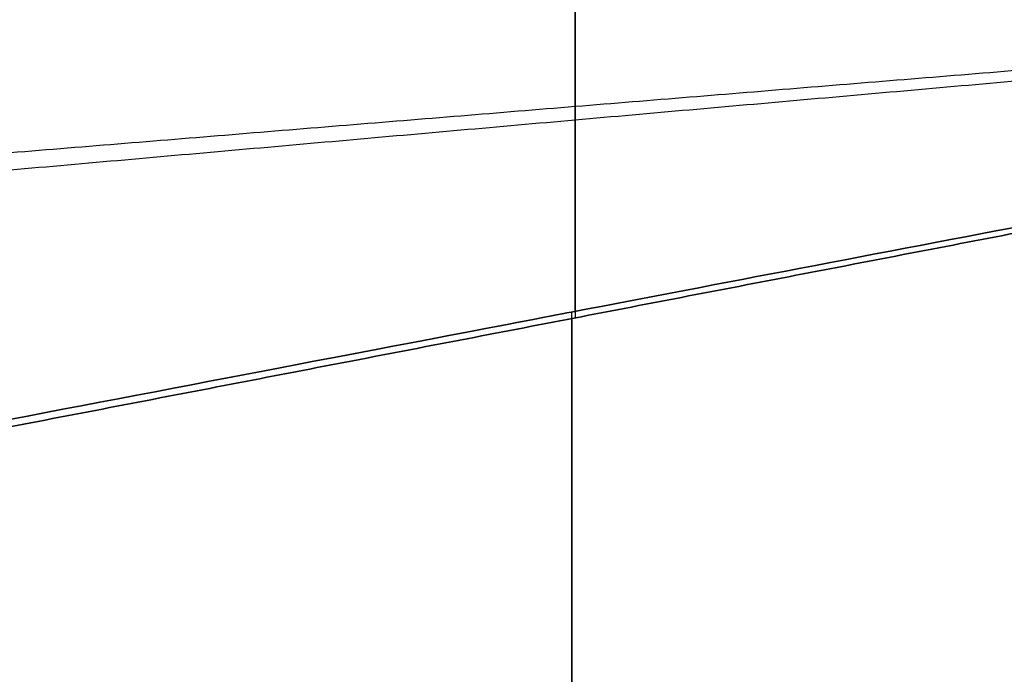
# Model space of a CAD drawing. Header units: millimetres. Extents: x -581 to 584, y -367 to 651.
# Tile 4 of 256: x -36 to 27, y 142 to 184. Entities that reach past the tile are written whole.
import ezdxf

# ---------------------------------------------------------------- set-up
doc = ezdxf.new("R2010")
doc.units = ezdxf.units.MM
doc.layers.add('1', color=7, linetype='Continuous')

# ---------------------------------------------------------------- blocks, each defined once
blk = doc.blocks.new('Bloque 03')
at = {"layer": '1', "color": 29, "true_color": 0x4d342b}
for points, knots in [([(-0.777, 118.658, 220.397), (-0.777, 178.938, 223.197), (-0.777, 299.617, 227.177), (-0.777, 476.895, 228.249), (-0.777, 593.766, 225.913), (-0.777, 650.219, 224.073)], [0.000019, 0.000019, 0.000019, 0.000019, 184.783544, 369.567087, 542.392365, 542.392365, 542.392365, 542.392365]), ([(-0.776, 650.219, 229.985), (-0.776, 587.251, 231.956), (-0.776, 461.127, 234.201), (-0.776, 283.725, 232.57), (-0.776, 169.431, 228.721), (-0.776, 118.24, 226.434)], [0.377694, 0.377694, 0.377694, 0.377694, 193.13444, 386.26888, 543.162925, 543.162925, 543.162925, 543.162925]), ([(-59.228, 129.405, 229.121), (-45.655, 126.834, 228.499), (-4.52, 118.956, 226.606), (17.607, 114.722, 225.588), (41.331, 110.181, 224.497), (57.998, 106.99, 223.73)], [0, 0, 0, 0, 21.097008, 21.097008, 119.470759, 119.470759, 119.470759, 119.470759]), ([(57.998, 106.99, 223.73), (41.331, 110.181, 224.497), (17.607, 114.722, 225.588), (-4.52, 118.956, 226.606), (-45.655, 126.834, 228.499), (-59.228, 129.405, 229.121)], [0, 0, 0, 0, 98.373752, 98.373752, 119.470759, 119.470759, 119.470759, 119.470759]), ([(-0.557, 94.265, 217.709), (-0.557, 97.85, 218.252), (-0.557, 105.943, 219.328), (-0.557, 114.084, 220.075), (-0.557, 118.616, 220.387)], [0.000004, 0.000004, 0.000004, 0.000004, 16.16423, 36.369535, 36.369535, 36.369535, 36.369535]), ([(-0.556, 118.198, 226.424), (-0.556, 114.096, 226.139), (-0.556, 105.907, 225.401), (-0.556, 97.764, 224.33), (-0.556, 93.709, 223.711)], [0.002997, 0.002997, 0.002997, 0.002997, 18.426098, 36.852193, 36.852193, 36.852193, 36.852193])]:
    blk.add_open_spline(points, degree=3, knots=knots, dxfattribs=at)
for points in [[(-59.229, 129.937, 223.055), (57.995, 107.318, 217.724)], [(57.995, 107.318, 217.724), (-59.229, 129.937, 223.055)], [(-59.181, 111.115, 227.119), (58.057, 100.725, 223.517)], [(-59.177, 109.858, 220.803), (58.062, 100.249, 217.483)]]:
    blk.add_open_spline(points, degree=1, dxfattribs=at)
blk = doc.blocks.new('PUNT_ - fan-480269-Export')
at = {"layer": '1', "color": 29, "true_color": 0x4d342b}
blk.add_blockref('Bloque 03', (0, 0), dxfattribs=at)
blk = doc.blocks.new('Product')
at = {"layer": '1'}
blk.add_blockref('PUNT_ - fan-480269-Export', (0, 0), dxfattribs=at)

msp = doc.modelspace()

# ---------------------------------------------------------------- block references
at = {"layer": '1', "extrusion": (0, 0, -1), "rotation": 180}
msp.add_blockref('Product', (0, 283.058, -302.75), dxfattribs=at)

doc.saveas('drawing.dxf')
